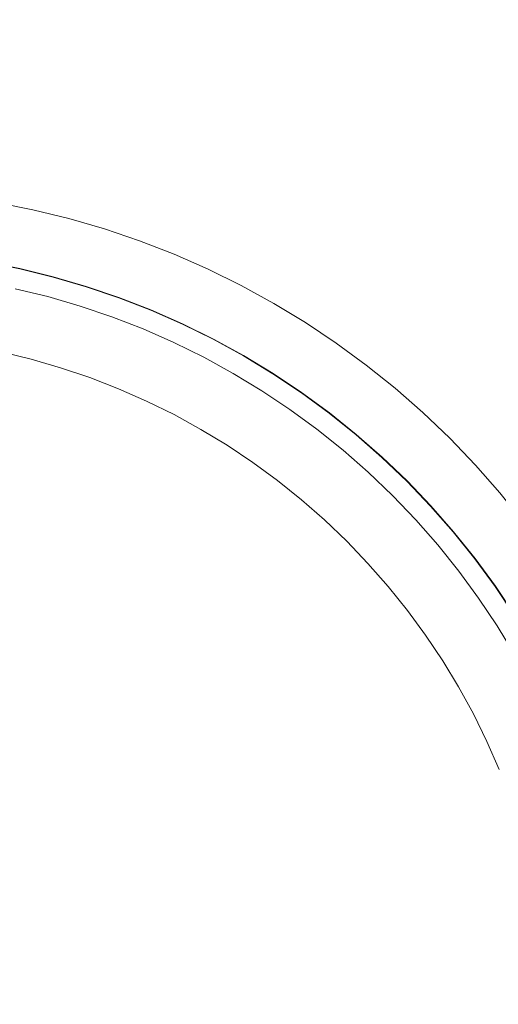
# Model space of a CAD drawing. Header units: millimetres. Extents: x -566 to 589, y -589 to 566.
# Tile 59 of 88: x 8 to 32, y 2 to 50. Entities that reach past the tile are written whole.
import ezdxf

# ---------------------------------------------------------------- set-up
doc = ezdxf.new("R2010")
doc.units = ezdxf.units.MM
doc.header["$LTSCALE"] = 50
doc.layers.add('ENERGY LIGHT RTP', color=7, linetype='Continuous', lineweight=5)

msp = doc.modelspace()

# ---------------------------------------------------------------- linework, layer by layer
at = {"layer": 'ENERGY LIGHT RTP', "color": 7, "linetype": 'Continuous', "lineweight": 5, "transparency": 33554687}
for points, invisible_edges in [([(9.832, 77.333, -1400), (6.449, 77.703, -1400), (3.311, 41.84, 5800), (5.133, 41.641, 5800)], 10), ([(13.195, 76.815, -1400), (9.832, 77.333, -1400), (5.133, 41.641, 5800), (6.944, 41.362, 5800)], 10), ([(16.533, 76.151, -1400), (13.195, 76.815, -1400), (6.944, 41.362, 5800), (8.741, 41.004, 5800)], 10), ([(19.839, 75.342, -1400), (16.533, 76.151, -1400), (8.741, 41.004, 5800), (10.521, 40.569, 5800)], 10), ([(23.106, 74.39, -1400), (19.839, 75.342, -1400), (10.521, 40.569, 5800), (12.281, 40.056, 5800)], 10), ([(4.743, 38.681, 5796.985), (3.051, 38.867, 5796.985), (6.188, 74.715, -1400.015), (9.44, 74.358, -1400.015)], 10), ([(6.426, 38.422, 5796.985), (4.743, 38.681, 5796.985), (9.44, 74.358, -1400.015), (12.675, 73.861, -1400.015)], 10), ([(26.329, 73.296, -1400), (23.106, 74.39, -1400), (12.281, 40.056, 5800), (14.016, 39.467, 5800)], 10), ([(8.095, 38.09, 5796.985), (6.426, 38.422, 5796.985), (12.675, 73.861, -1400.015), (15.884, 73.222, -1400.015)], 10), ([(9.749, 37.686, 5796.985), (8.095, 38.09, 5796.985), (15.884, 73.222, -1400.015), (19.062, 72.444, -1400.015)], 10), ([(29.5, 72.063, -1400), (26.329, 73.296, -1400), (14.016, 39.467, 5800), (15.724, 38.803, 5800)], 10), ([(11.383, 37.209, 5796.985), (9.749, 37.686, 5796.985), (19.062, 72.444, -1400.015), (22.204, 71.529, -1400.015)], 10), ([(32.615, 70.692, -1400), (29.5, 72.063, -1400), (15.724, 38.803, 5800), (17.401, 38.065, 5800)], 10), ([(12.995, 36.662, 5796.985), (11.383, 37.209, 5796.985), (22.204, 71.529, -1400.015), (25.302, 70.477, -1400.015)], 10), ([(35.667, 69.187, -1400), (32.615, 70.692, -1400), (17.401, 38.065, 5800), (19.044, 37.254, 5800)], 10), ([(14.581, 36.045, 5796.985), (12.995, 36.662, 5796.985), (25.302, 70.477, -1400.015), (28.352, 69.291, -1400.015)], 10), ([(16.139, 35.36, 5796.985), (14.581, 36.045, 5796.985), (28.352, 69.291, -1400.015), (31.347, 67.973, -1400.015)], 10), ([(38.651, 67.55, -1400), (35.667, 69.187, -1400), (19.044, 37.254, 5800), (20.651, 36.373, 5800)], 10), ([(17.666, 34.607, 5796.985), (16.139, 35.36, 5796.985), (31.347, 67.973, -1400.015), (34.282, 66.526, -1400.015)], 10), ([(41.56, 65.785, -1400), (38.651, 67.55, -1400), (20.651, 36.373, 5800), (22.218, 35.422, 5800)], 10), ([(19.158, 33.788, 5796.985), (17.666, 34.607, 5796.985), (34.282, 66.526, -1400.015), (37.151, 64.952, -1400.015)], 10), ([(44.39, 63.894, -1400), (41.56, 65.785, -1400), (22.218, 35.422, 5800), (23.741, 34.404, 5800)], 10), ([(20.614, 32.905, 5796.985), (19.158, 33.788, 5796.985), (37.151, 64.952, -1400.015), (39.948, 63.254, -1400.015)], 10), ([(47.134, 61.882, -1400), (44.39, 63.894, -1400), (23.741, 34.404, 5800), (25.219, 33.321, 5800)], 10), ([(22.029, 31.959, 5796.985), (20.614, 32.905, 5796.985), (39.948, 63.254, -1400.015), (42.669, 61.436, -1400.015)], 10), ([(49.788, 59.751, -1400), (47.134, 61.882, -1400), (25.219, 33.321, 5800), (26.648, 32.174, 5800)], 10), ([(23.402, 30.953, 5796.985), (22.029, 31.959, 5796.985), (42.669, 61.436, -1400.015), (45.308, 59.502, -1400.015)], 10), ([(24.729, 29.887, 5796.985), (23.402, 30.953, 5796.985), (45.308, 59.502, -1400.015), (47.86, 57.453, -1400.015)], 10), ([(52.347, 57.508, -1400), (49.788, 59.751, -1400), (26.648, 32.174, 5800), (28.026, 30.966, 5800)], 10), ([(54.805, 55.154, -1400), (52.347, 57.508, -1400), (28.026, 30.966, 5800), (29.349, 29.698, 5800)], 10), ([(26.009, 28.765, 5796.985), (24.729, 29.887, 5796.985), (47.86, 57.453, -1400.015), (50.32, 55.296, -1400.015)], 10), ([(27.239, 27.588, 5796.985), (26.009, 28.765, 5796.985), (50.32, 55.296, -1400.015), (52.684, 53.033, -1400.015)], 10), ([(57.159, 52.696, -1400), (54.805, 55.154, -1400), (29.349, 29.698, 5800), (30.617, 28.375, 5800)], 10), ([(28.416, 26.358, 5796.985), (27.239, 27.588, 5796.985), (52.684, 53.033, -1400.015), (54.947, 50.669, -1400.015)], 10), ([(59.402, 50.137, -1400), (57.159, 52.696, -1400), (30.617, 28.375, 5800), (31.825, 26.997, 5800)], 10), ([(29.538, 25.078, 5796.985), (28.416, 26.358, 5796.985), (54.947, 50.669, -1400.015), (57.104, 48.209, -1400.015)], 10), ([(30.604, 23.751, 5796.985), (29.538, 25.078, 5796.985), (57.104, 48.209, -1400.015), (59.152, 45.657, -1400.015)], 10), ([(31.61, 22.378, 5796.985), (30.604, 23.751, 5796.985), (59.152, 45.657, -1400.015), (61.087, 43.018, -1400.015)], 10), ([(32.556, 20.963, 5796.985), (31.61, 22.378, 5796.985), (61.087, 43.018, -1400.015), (62.905, 40.297, -1400.015)], 10), ([(6.423, 38.408, 5799.985), (8.092, 38.076, 5799.985), (8.741, 41.004, 5800), (6.944, 41.362, 5800)], 10), ([(8.092, 38.076, 5799.985), (9.745, 37.671, 5799.985), (10.521, 40.569, 5800), (8.741, 41.004, 5800)], 10), ([(9.745, 37.671, 5799.985), (11.378, 37.195, 5799.985), (12.281, 40.056, 5800), (10.521, 40.569, 5800)], 10), ([(11.378, 37.195, 5799.985), (12.99, 36.648, 5799.985), (14.016, 39.467, 5800), (12.281, 40.056, 5800)], 10), ([(12.99, 36.648, 5799.985), (14.576, 36.031, 5799.985), (15.724, 38.803, 5800), (14.016, 39.467, 5800)], 10), ([(4.743, 38.681, 5796.985), (6.426, 38.422, 5796.985), (8.095, 38.09, 5796.985), (-0.349, 0, 5796.985)], 12), ([(14.576, 36.031, 5799.985), (16.133, 35.346, 5799.985), (17.401, 38.065, 5800), (15.724, 38.803, 5800)], 10), ([(8.095, 38.09, 5796.985), (9.749, 37.686, 5796.985), (11.383, 37.209, 5796.985), (-0.349, 0, 5796.985)], 12), ([(11.378, 37.195, 5799.985), (9.745, 37.671, 5799.985), (8.092, 38.076, 5799.985), (-0.349, 0, 5799.985)], 12), ([(16.133, 35.346, 5799.985), (17.659, 34.593, 5799.985), (19.044, 37.254, 5800), (17.401, 38.065, 5800)], 10), ([(11.383, 37.209, 5796.985), (12.995, 36.662, 5796.985), (14.581, 36.045, 5796.985), (-0.349, 0, 5796.985)], 12), ([(14.576, 36.031, 5799.985), (12.99, 36.648, 5799.985), (11.378, 37.195, 5799.985), (-0.349, 0, 5799.985)], 12), ([(7.183, 33.975, 5886), (8.658, 33.614, 5886), (9.486, 36.705, 5886), (7.876, 37.099, 5886)], 10), ([(7.876, 37.099, 5800), (9.486, 36.705, 5800), (8.658, 33.614, 5800), (7.183, 33.975, 5800)], 10), ([(7.876, 37.099, 5800), (7.876, 37.099, 5886), (9.486, 36.705, 5886), (9.486, 36.705, 5800)], 5), ([(17.659, 34.593, 5799.985), (19.151, 33.775, 5799.985), (20.651, 36.373, 5800), (19.044, 37.254, 5800)], 10), ([(11.078, 36.241, 5886), (9.486, 36.705, 5886), (8.658, 33.614, 5886), (10.116, 33.189, 5886)], 10), ([(10.116, 33.189, 5800), (8.658, 33.614, 5800), (9.486, 36.705, 5800), (11.078, 36.241, 5800)], 10), ([(9.486, 36.705, 5800), (9.486, 36.705, 5886), (11.078, 36.241, 5886), (11.078, 36.241, 5800)], 5), ([(14.581, 36.045, 5796.985), (16.139, 35.36, 5796.985), (17.666, 34.607, 5796.985), (-0.349, 0, 5796.985)], 12), ([(10.116, 33.189, 5886), (11.553, 32.701, 5886), (12.648, 35.708, 5886), (11.078, 36.241, 5886)], 10), ([(11.078, 36.241, 5800), (12.648, 35.708, 5800), (11.553, 32.701, 5800), (10.116, 33.189, 5800)], 10), ([(11.078, 36.241, 5800), (11.078, 36.241, 5886), (12.648, 35.708, 5886), (12.648, 35.708, 5800)], 5), ([(19.151, 33.775, 5799.985), (20.606, 32.892, 5799.985), (22.218, 35.422, 5800), (20.651, 36.373, 5800)], 10), ([(17.659, 34.593, 5799.985), (16.133, 35.346, 5799.985), (14.576, 36.031, 5799.985), (-0.349, 0, 5799.985)], 12), ([(14.193, 35.107, 5886), (12.648, 35.708, 5886), (11.553, 32.701, 5886), (12.968, 32.151, 5886)], 10), ([(12.968, 32.151, 5800), (11.553, 32.701, 5800), (12.648, 35.708, 5800), (14.193, 35.107, 5800)], 10), ([(12.648, 35.708, 5800), (12.648, 35.708, 5886), (14.193, 35.107, 5886), (14.193, 35.107, 5800)], 5), ([(12.968, 32.151, 5886), (14.358, 31.54, 5886), (15.71, 34.44, 5886), (14.193, 35.107, 5886)], 10), ([(14.193, 35.107, 5800), (15.71, 34.44, 5800), (14.358, 31.54, 5800), (12.968, 32.151, 5800)], 10), ([(14.193, 35.107, 5800), (14.193, 35.107, 5886), (15.71, 34.44, 5886), (15.71, 34.44, 5800)], 5), ([(20.606, 32.892, 5799.985), (22.02, 31.947, 5799.985), (23.741, 34.404, 5800), (22.218, 35.422, 5800)], 10), ([(17.666, 34.607, 5796.985), (19.158, 33.788, 5796.985), (20.614, 32.905, 5796.985), (-0.349, 0, 5796.985)], 12), ([(20.606, 32.892, 5799.985), (19.151, 33.775, 5799.985), (17.659, 34.593, 5799.985), (-0.349, 0, 5799.985)], 12), ([(17.197, 33.706, 5886), (15.71, 34.44, 5886), (14.358, 31.54, 5886), (15.72, 30.868, 5886)], 10), ([(15.72, 30.868, 5800), (14.358, 31.54, 5800), (15.71, 34.44, 5800), (17.197, 33.706, 5800)], 10), ([(15.71, 34.44, 5800), (15.71, 34.44, 5886), (17.197, 33.706, 5886), (17.197, 33.706, 5800)], 5), ([(22.02, 31.947, 5799.985), (23.393, 30.941, 5799.985), (25.219, 33.321, 5800), (23.741, 34.404, 5800)], 10), ([(8.658, 33.614, 5800), (8.658, 33.614, 5886), (7.183, 33.975, 5886), (7.183, 33.975, 5800)], 5), ([(10.116, 33.189, 5800), (10.116, 33.189, 5886), (8.658, 33.614, 5886), (8.658, 33.614, 5800)], 5), ([(15.72, 30.868, 5886), (17.051, 30.138, 5886), (18.651, 32.909, 5886), (17.197, 33.706, 5886)], 10), ([(17.197, 33.706, 5800), (18.651, 32.909, 5800), (17.051, 30.138, 5800), (15.72, 30.868, 5800)], 10), ([(17.197, 33.706, 5800), (17.197, 33.706, 5886), (18.651, 32.909, 5886), (18.651, 32.909, 5800)], 5), ([(11.553, 32.701, 5800), (11.553, 32.701, 5886), (10.116, 33.189, 5886), (10.116, 33.189, 5800)], 5), ([(23.393, 30.941, 5799.985), (24.72, 29.876, 5799.985), (26.648, 32.174, 5800), (25.219, 33.321, 5800)], 10), ([(20.614, 32.905, 5796.985), (22.029, 31.959, 5796.985), (23.402, 30.953, 5796.985), (-0.349, 0, 5796.985)], 12), ([(23.393, 30.941, 5799.985), (22.02, 31.947, 5799.985), (20.606, 32.892, 5799.985), (-0.349, 0, 5799.985)], 12), ([(12.968, 32.151, 5800), (12.968, 32.151, 5886), (11.553, 32.701, 5886), (11.553, 32.701, 5800)], 5), ([(20.068, 32.049, 5886), (18.651, 32.909, 5886), (17.051, 30.138, 5886), (18.349, 29.35, 5886)], 10), ([(18.349, 29.35, 5800), (17.051, 30.138, 5800), (18.651, 32.909, 5800), (20.068, 32.049, 5800)], 10), ([(18.651, 32.909, 5800), (18.651, 32.909, 5886), (20.068, 32.049, 5886), (20.068, 32.049, 5800)], 5), ([(14.358, 31.54, 5800), (14.358, 31.54, 5886), (12.968, 32.151, 5886), (12.968, 32.151, 5800)], 5), ([(24.72, 29.876, 5799.985), (25.999, 28.754, 5799.985), (28.026, 30.966, 5800), (26.648, 32.174, 5800)], 10), ([(18.349, 29.35, 5886), (19.611, 28.506, 5886), (21.447, 31.128, 5886), (20.068, 32.049, 5886)], 10), ([(20.068, 32.049, 5800), (21.447, 31.128, 5800), (19.611, 28.506, 5800), (18.349, 29.35, 5800)], 10), ([(20.068, 32.049, 5800), (20.068, 32.049, 5886), (21.447, 31.128, 5886), (21.447, 31.128, 5800)], 5), ([(15.72, 30.868, 5800), (15.72, 30.868, 5886), (14.358, 31.54, 5886), (14.358, 31.54, 5800)], 5), ([(23.402, 30.953, 5796.985), (24.729, 29.887, 5796.985), (26.009, 28.765, 5796.985), (-0.349, 0, 5796.985)], 12), ([(25.999, 28.754, 5799.985), (24.72, 29.876, 5799.985), (23.393, 30.941, 5799.985), (-0.349, 0, 5799.985)], 12), ([(17.051, 30.138, 5800), (17.051, 30.138, 5886), (15.72, 30.868, 5886), (15.72, 30.868, 5800)], 5), ([(19.611, 28.506, 5886), (20.836, 27.609, 5886), (22.784, 30.147, 5886), (21.447, 31.128, 5886)], 10), ([(21.447, 31.128, 5800), (22.784, 30.147, 5800), (20.836, 27.609, 5800), (19.611, 28.506, 5800)], 10), ([(21.447, 31.128, 5800), (21.447, 31.128, 5886), (22.784, 30.147, 5886), (22.784, 30.147, 5800)], 5), ([(25.999, 28.754, 5799.985), (27.228, 27.577, 5799.985), (29.349, 29.698, 5800), (28.026, 30.966, 5800)], 10), ([(18.349, 29.35, 5800), (18.349, 29.35, 5886), (17.051, 30.138, 5886), (17.051, 30.138, 5800)], 5), ([(24.077, 29.11, 5886), (22.784, 30.147, 5886), (20.836, 27.609, 5886), (22.02, 26.658, 5886)], 10), ([(22.02, 26.658, 5800), (20.836, 27.609, 5800), (22.784, 30.147, 5800), (24.077, 29.11, 5800)], 10), ([(22.784, 30.147, 5800), (22.784, 30.147, 5886), (24.077, 29.11, 5886), (24.077, 29.11, 5800)], 5), ([(19.611, 28.506, 5800), (19.611, 28.506, 5886), (18.349, 29.35, 5886), (18.349, 29.35, 5800)], 5), ([(27.228, 27.577, 5799.985), (28.405, 26.348, 5799.985), (30.617, 28.375, 5800), (29.349, 29.698, 5800)], 10), ([(26.009, 28.765, 5796.985), (27.239, 27.588, 5796.985), (28.416, 26.358, 5796.985), (-0.349, 0, 5796.985)], 12), ([(28.405, 26.348, 5799.985), (27.228, 27.577, 5799.985), (25.999, 28.754, 5799.985), (-0.349, 0, 5799.985)], 12), ([(22.02, 26.658, 5886), (23.161, 25.657, 5886), (25.323, 28.017, 5886), (24.077, 29.11, 5886)], 10), ([(24.077, 29.11, 5800), (25.323, 28.017, 5800), (23.161, 25.657, 5800), (22.02, 26.658, 5800)], 10), ([(24.077, 29.11, 5800), (24.077, 29.11, 5886), (25.323, 28.017, 5886), (25.323, 28.017, 5800)], 5), ([(20.836, 27.609, 5800), (20.836, 27.609, 5886), (19.611, 28.506, 5886), (19.611, 28.506, 5800)], 5), ([(28.405, 26.348, 5799.985), (29.527, 25.069, 5799.985), (31.825, 26.997, 5800), (30.617, 28.375, 5800)], 10), ([(26.521, 26.87, 5886), (25.323, 28.017, 5886), (23.161, 25.657, 5886), (24.258, 24.607, 5886)], 10), ([(24.258, 24.607, 5800), (23.161, 25.657, 5800), (25.323, 28.017, 5800), (26.521, 26.87, 5800)], 10), ([(25.323, 28.017, 5800), (25.323, 28.017, 5886), (26.521, 26.87, 5886), (26.521, 26.87, 5800)], 5), ([(22.02, 26.658, 5800), (22.02, 26.658, 5886), (20.836, 27.609, 5886), (20.836, 27.609, 5800)], 5), ([(24.258, 24.607, 5886), (25.308, 23.511, 5886), (27.667, 25.672, 5886), (26.521, 26.87, 5886)], 10), ([(26.521, 26.87, 5800), (27.667, 25.672, 5800), (25.308, 23.511, 5800), (24.258, 24.607, 5800)], 10), ([(26.521, 26.87, 5800), (26.521, 26.87, 5886), (27.667, 25.672, 5886), (27.667, 25.672, 5800)], 5), ([(29.527, 25.069, 5799.985), (30.592, 23.742, 5799.985), (32.972, 25.568, 5800), (31.825, 26.997, 5800)], 10), ([(28.416, 26.358, 5796.985), (29.538, 25.078, 5796.985), (30.604, 23.751, 5796.985), (-0.349, 0, 5796.985)], 12), ([(30.592, 23.742, 5799.985), (29.527, 25.069, 5799.985), (28.405, 26.348, 5799.985), (-0.349, 0, 5799.985)], 12), ([(23.161, 25.657, 5800), (23.161, 25.657, 5886), (22.02, 26.658, 5886), (22.02, 26.658, 5800)], 5), ([(24.258, 24.607, 5800), (24.258, 24.607, 5886), (23.161, 25.657, 5886), (23.161, 25.657, 5800)], 5), ([(28.761, 24.426, 5886), (27.667, 25.672, 5886), (25.308, 23.511, 5886), (26.309, 22.369, 5886)], 10), ([(26.309, 22.369, 5800), (25.308, 23.511, 5800), (27.667, 25.672, 5800), (28.761, 24.426, 5800)], 10), ([(27.667, 25.672, 5800), (27.667, 25.672, 5886), (28.761, 24.426, 5886), (28.761, 24.426, 5800)], 5), ([(30.592, 23.742, 5799.985), (31.598, 22.37, 5799.985), (34.055, 24.09, 5800), (32.972, 25.568, 5800)], 10), ([(25.308, 23.511, 5800), (25.308, 23.511, 5886), (24.258, 24.607, 5886), (24.258, 24.607, 5800)], 5), ([(26.309, 22.369, 5886), (27.26, 21.185, 5886), (29.798, 23.133, 5886), (28.761, 24.426, 5886)], 10), ([(28.761, 24.426, 5800), (29.798, 23.133, 5800), (27.26, 21.185, 5800), (26.309, 22.369, 5800)], 10), ([(28.761, 24.426, 5800), (28.761, 24.426, 5886), (29.798, 23.133, 5886), (29.798, 23.133, 5800)], 5), ([(31.598, 22.37, 5799.985), (32.543, 20.955, 5799.985), (35.073, 22.567, 5800), (34.055, 24.09, 5800)], 10), ([(30.604, 23.751, 5796.985), (31.61, 22.378, 5796.985), (32.556, 20.963, 5796.985), (-0.349, 0, 5796.985)], 12), ([(32.543, 20.955, 5799.985), (31.598, 22.37, 5799.985), (30.592, 23.742, 5799.985), (-0.349, 0, 5799.985)], 12), ([(26.309, 22.369, 5800), (26.309, 22.369, 5886), (25.308, 23.511, 5886), (25.308, 23.511, 5800)], 5), ([(30.779, 21.796, 5886), (29.798, 23.133, 5886), (27.26, 21.185, 5886), (28.157, 19.96, 5886)], 10), ([(28.157, 19.96, 5800), (27.26, 21.185, 5800), (29.798, 23.133, 5800), (30.779, 21.796, 5800)], 10), ([(29.798, 23.133, 5800), (29.798, 23.133, 5886), (30.779, 21.796, 5886), (30.779, 21.796, 5800)], 5), ([(27.26, 21.185, 5800), (27.26, 21.185, 5886), (26.309, 22.369, 5886), (26.309, 22.369, 5800)], 5), ([(31.7, 20.417, 5886), (30.779, 21.796, 5886), (28.157, 19.96, 5886), (29.001, 18.698, 5886)], 10), ([(29.001, 18.698, 5800), (28.157, 19.96, 5800), (30.779, 21.796, 5800), (31.7, 20.417, 5800)], 10), ([(30.779, 21.796, 5800), (30.779, 21.796, 5886), (31.7, 20.417, 5886), (31.7, 20.417, 5800)], 5), ([(32.556, 20.963, 5796.985), (33.439, 19.508, 5796.985), (34.258, 18.015, 5796.985), (-0.349, 0, 5796.985)], 12), ([(34.244, 18.008, 5799.985), (33.426, 19.5, 5799.985), (32.543, 20.955, 5799.985), (-0.349, 0, 5799.985)], 12), ([(28.157, 19.96, 5800), (28.157, 19.96, 5886), (27.26, 21.185, 5886), (27.26, 21.185, 5800)], 5), ([(32.56, 19, 5886), (31.7, 20.417, 5886), (29.001, 18.698, 5886), (29.789, 17.4, 5886)], 10), ([(29.789, 17.4, 5800), (29.001, 18.698, 5800), (31.7, 20.417, 5800), (32.56, 19, 5800)], 10), ([(31.7, 20.417, 5800), (31.7, 20.417, 5886), (32.56, 19, 5886), (32.56, 19, 5800)], 5), ([(29.001, 18.698, 5800), (29.001, 18.698, 5886), (28.157, 19.96, 5886), (28.157, 19.96, 5800)], 5), ([(29.789, 17.4, 5886), (30.519, 16.069, 5886), (33.357, 17.546, 5886), (32.56, 19, 5886)], 10), ([(32.56, 19, 5800), (33.357, 17.546, 5800), (30.519, 16.069, 5800), (29.789, 17.4, 5800)], 10), ([(29.789, 17.4, 5800), (29.789, 17.4, 5886), (29.001, 18.698, 5886), (29.001, 18.698, 5800)], 5), ([(34.258, 18.015, 5796.985), (35.011, 16.488, 5796.985), (35.696, 14.93, 5796.985), (-0.349, 0, 5796.985)], 12), ([(35.682, 14.925, 5799.985), (34.997, 16.482, 5799.985), (34.244, 18.008, 5799.985), (-0.349, 0, 5799.985)], 12), ([(34.091, 16.059, 5886), (33.357, 17.546, 5886), (30.519, 16.069, 5886), (31.19, 14.707, 5886)], 10), ([(31.19, 14.707, 5800), (30.519, 16.069, 5800), (33.357, 17.546, 5800), (34.091, 16.059, 5800)], 10), ([(30.519, 16.069, 5800), (30.519, 16.069, 5886), (29.789, 17.4, 5886), (29.789, 17.4, 5800)], 5), ([(31.19, 14.707, 5800), (31.19, 14.707, 5886), (30.519, 16.069, 5886), (30.519, 16.069, 5800)], 5), ([(31.19, 14.707, 5886), (31.802, 13.317, 5886), (34.758, 14.542, 5886), (34.091, 16.059, 5886)], 10), ([(34.091, 16.059, 5800), (34.758, 14.542, 5800), (31.802, 13.317, 5800), (31.19, 14.707, 5800)], 10), ([(35.696, 14.93, 5796.985), (36.313, 13.344, 5796.985), (36.86, 11.732, 5796.985), (-0.349, 0, 5796.985)], 12), ([(36.846, 11.728, 5799.985), (36.299, 13.339, 5799.985), (35.682, 14.925, 5799.985), (-0.349, 0, 5799.985)], 12), ([(31.802, 13.317, 5800), (31.802, 13.317, 5886), (31.19, 14.707, 5886), (31.19, 14.707, 5800)], 5), ([(36.86, 11.732, 5796.985), (37.337, 10.098, 5796.985), (37.741, 8.444, 5796.985), (-0.349, 0, 5796.985)], 12), ([(37.727, 8.441, 5799.985), (37.322, 10.094, 5799.985), (36.846, 11.728, 5799.985), (-0.349, 0, 5799.985)], 12), ([(37.741, 8.444, 5796.985), (38.073, 6.775, 5796.985), (38.332, 5.092, 5796.985), (-0.349, 0, 5796.985)], 12), ([(38.317, 5.091, 5799.985), (38.058, 6.772, 5799.985), (37.727, 8.441, 5799.985), (-0.349, 0, 5799.985)], 12), ([(38.332, 5.092, 5796.985), (38.518, 3.4, 5796.985), (38.629, 1.702, 5796.985), (-0.349, 0, 5796.985)], 12), ([(-0.349, 0, 5799.985), (38.614, 1.701, 5799.985), (38.503, 3.399, 5799.985), (38.317, 5.091, 5799.985)], 9), ([(38.629, 1.702, 5796.985), (38.666, 0, 5796.985), (38.629, -1.702, 5796.985), (-0.349, 0, 5796.985)], 12)]:
    msp.add_3dface(points, dxfattribs=dict(at, invisible_edges=invisible_edges))

doc.saveas('drawing.dxf')
